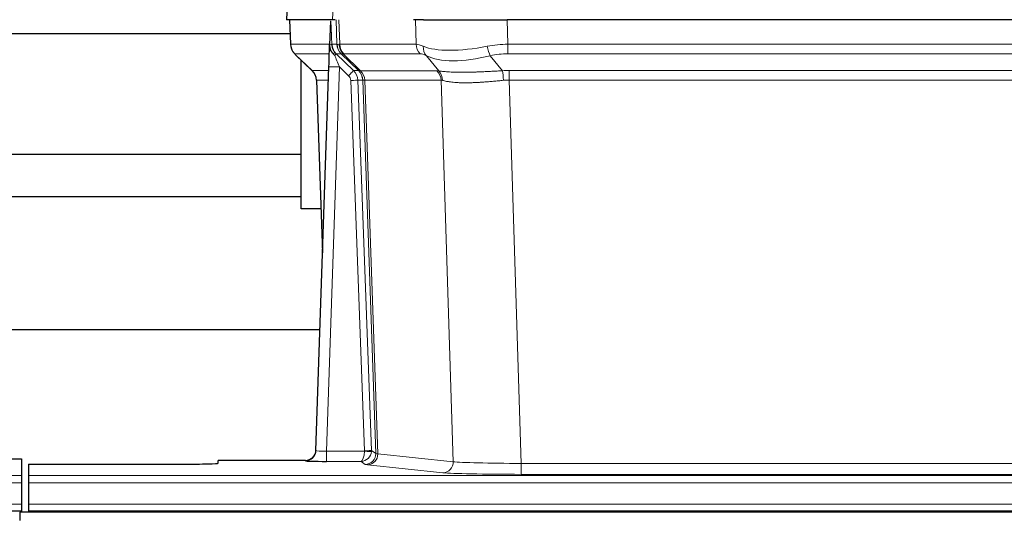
# Model space of a CAD drawing. Header units: inches. Extents: x 0 to 29700, y -16 to 21000.
# Tile 115 of 256: x 5806 to 6086, y 17355 to 17496. Entities that reach past the tile are written whole.
import ezdxf

# ---------------------------------------------------------------- set-up
doc = ezdxf.new("R2010")
doc.units = ezdxf.units.IN
doc.layers.add('1', color=7, linetype='Continuous', true_color=0xffffff)

msp = doc.modelspace()

# ---------------------------------------------------------------- linework, layer by layer
at = {"layer": '1', "color": 2, "linetype": 'Continuous', "lineweight": 25}
for p, q in [((5882.093, 17503.246), (5881.712, 17496.086)), ((5894.846, 17496.086), (5881.728, 17496.086)), ((5882.653, 17496.086), (5882.901, 17489.076)), ((5894.266, 17495.656), (5894.039, 17488.926)), ((5895.631, 17496.086), (5894.846, 17496.086)), ((5920.78, 17496.086), (5917.885, 17496.086)), ((5920.78, 17496.086), (5944.639, 17496.086)), ((6159.862, 17496.086), (5944.639, 17496.086)), ((5780.385, 17492.192), (5882.79, 17492.192)), ((5894.039, 17488.926), (5894.037, 17488.876)), ((5884.314, 17486.071), (5889.103, 17481.513)), ((5895.899, 17486.355), (5900.826, 17481.605)), ((5885.951, 17442.192), (5885.951, 17484.513)), ((5890.141, 17373.231), (5893.83, 17482.608)), ((5890.263, 17478.857), (5892.042, 17429.583)), ((5885.951, 17457.692), (5780.385, 17457.692)), ((5780.385, 17445.692), (5885.951, 17445.692)), ((5891.587, 17442.192), (5885.951, 17442.192)), ((5891.27, 17407.7), (5723.178, 17407.7)), ((5890.134, 17373.097), (5890.141, 17373.231)), ((5798.293, 17370.885), (5806.25, 17370.885)), ((5806.25, 17370.885), (5806.25, 17366.112)), ((5887.153, 17370.466), (5862.25, 17370.466)), ((5862.25, 17369.648), (5862.25, 17370.466)), ((5808.25, 17369.386), (5808.25, 17366.112)), ((5808.25, 17369.386), (5852.25, 17369.386)), ((5806.25, 17366.112), (5806.25, 17364.043)), ((5808.25, 17366.112), (5808.25, 17364.043)), ((5806.25, 17364.043), (5806.25, 17358.017)), ((5808.25, 17364.043), (5808.25, 17358.017)), ((5318.25, 17356.086), (5806.25, 17356.086)), ((5806.25, 17358.017), (5806.25, 17356.086)), ((5806.25, 17356.086), (5806.25, 17355.692)), ((5808.25, 17358.017), (5808.25, 17356.086)), ((5808.25, 17356.086), (5808.25, 17355.692)), ((5808.25, 17356.086), (6296.25, 17356.086)), ((6782.751, 17355.692), (5805.751, 17355.692)), ((5805.751, 17355.692), (5805.751, 17353.327))]:
    msp.add_line(p, q, dxfattribs=at)
at = {"layer": '1', "color": 110, "linetype": 'Continuous', "lineweight": 13}
for p, q in [((5882.109, 17503.243), (5881.728, 17496.086)), ((5894.846, 17496.086), (5895.22, 17503.243)), ((5882.669, 17496.086), (5882.917, 17489.092)), ((5896.115, 17489.092), (5895.872, 17496.086)), ((5896.657, 17496.086), (5896.9, 17489.092)), ((5918.648, 17489.092), (5918.457, 17496.086)), ((5944.639, 17496.086), (5944.83, 17489.092)), ((5882.917, 17489.092), (5894.045, 17489.092)), ((5894.654, 17489.092), (5896.115, 17489.092)), ((5896.9, 17489.092), (5918.648, 17489.092)), ((5944.83, 17486.355), (5944.83, 17489.092)), ((5944.83, 17489.092), (6159.671, 17489.092)), ((5893.955, 17486.355), (5884.135, 17486.355)), ((5884.23, 17486.163), (5889.043, 17481.582)), ((5897.333, 17486.355), (5895.899, 17486.355)), ((5902.263, 17481.599), (5897.371, 17486.343)), ((5897.917, 17486.343), (5902.863, 17481.546)), ((5919.83, 17486.355), (5898.083, 17486.355)), ((5925.1, 17481.478), (5921.607, 17485.796)), ((5939.806, 17485.796), (5943.259, 17481.528)), ((6159.671, 17486.355), (5944.83, 17486.355)), ((5896.828, 17482.612), (5893.134, 17373.07)), ((5899.437, 17480.096), (5896.828, 17482.612)), ((5889.056, 17481.605), (5893.796, 17481.605)), ((5900.826, 17481.605), (5902.238, 17481.605)), ((5902.863, 17481.546), (5924.597, 17481.546)), ((5945.172, 17478.866), (5945.172, 17481.604)), ((5945.172, 17481.604), (6159.329, 17481.604)), ((5893.704, 17478.87), (5890.274, 17478.87)), ((5890.274, 17478.87), (5892.047, 17429.757)), ((5903.94, 17373.166), (5900.049, 17478.729)), ((5902.046, 17478.87), (5905.938, 17373.307)), ((5903.456, 17478.87), (5902.046, 17478.87)), ((5907.166, 17372.41), (5903.456, 17478.87)), ((5904.039, 17478.826), (5907.752, 17372.296)), ((5925.779, 17478.826), (5904.045, 17478.826)), ((5929.237, 17370.049), (5925.779, 17478.826)), ((5945.172, 17478.866), (5948.646, 17369.581)), ((6159.329, 17478.866), (5945.172, 17478.866)), ((5893.134, 17373.07), (5893.134, 17370.176)), ((5893.134, 17373.07), (5903.939, 17373.07)), ((5905.938, 17373.307), (5907.166, 17372.41)), ((5887.143, 17370.333), (5887.153, 17370.466)), ((5893.134, 17370.176), (5902.976, 17370.176)), ((5904.17, 17369.304), (5902.976, 17370.176)), ((5907.752, 17372.296), (5929.237, 17370.049)), ((5926.328, 17366.933), (5904.843, 17369.18)), ((5948.646, 17369.581), (5948.646, 17366.477)), ((5948.646, 17369.581), (6155.855, 17369.581)), ((5318.25, 17366.112), (5806.25, 17366.112)), ((5808.25, 17366.112), (6296.25, 17366.112)), ((6155.855, 17366.477), (5948.646, 17366.477)), ((5318.25, 17364.043), (5806.25, 17364.043)), ((5808.25, 17364.043), (6296.25, 17364.043)), ((5318.25, 17358.017), (5806.25, 17358.017)), ((5808.25, 17358.017), (6296.25, 17358.017))]:
    msp.add_line(p, q, dxfattribs=at)
for centre, major_axis, ratio, start_param, end_param in [((5886.912, 17489.232), (0, 4), 0.9993908, 1.6057029, 2.3736478), ((5892.656, 17489.023), (-1.999, -0.077), 0.1036431, 2.3309857, 3.1065184), ((5900.11, 17489.232), (0, 4), 0.9993908, 1.6057029, 2.3736478), ((5923.91, 17466.232), (-27.808, 22.856), 0.0163197, 6.2307105, 6.2626907), ((5900.148, 17489.22), (1.703, 3.619), 0.9971774, 2.0444506, 2.8128075), ((5922.759, 17499.322), (26.658, 10.191), 0.0473724, 3.1922144, 3.3375655), ((5923.91, 17466.232), (-27.661, 22.629), 0.117212, 6.1415193, 6.1734995), ((5900.613, 17489.22), (-0.603, 3.954), 0.9772749, 1.4578558, 2.2262127), ((5900.779, 17489.232), (0, 4), 0.9702957, 1.6057029, 2.3736478), ((5922.526, 17489.232), (0, 4), 0.9702957, 1.6057029, 2.3736478), ((5945.479, 17466.232), (-27.492, 22.639), 0.1155218, 5.9182109, 6.1390417), ((5924.303, 17488.673), (1.736, 3.604), 0.8689501, 2.008197, 2.795133), ((5944.576, 17499.322), (26.677, 8.186), 0.3267204, 3.5164364, 4.4002733), ((5945.479, 17466.232), (-26.983, 1.545), 0.8452785, 4.7847941, 5.0056249), ((5939.806, 17488.673), (-0.881, 3.902), 0.2224052, 1.5615969, 2.3485329), ((5907.95, 17463.355), (-23.826, 22.997), 0.016839, 6.265741, 6.3949638), ((5893.924, 17485.571), (-1.583, -1.222), 0.0276319, 2.3426468, 3.1139303), ((5894.51, 17484.916), (-1.388, -1.44), 0.0242285, 2.3413968, 3.1173399), ((5896.828, 17482.682), (-1.856, 4.567), 0.0053314, 0.7881854, 1.5839148), ((5898.675, 17489.232), (-3.533, 1.889), 0.9978057, 1.1483024, 1.2948027), ((5921.133, 17463.355), (-23.81, 22.996), 0.0168486, 6.2337622, 6.2657424), ((5922.759, 17499.322), (25.449, 12.923), 0.0600246, 3.1865743, 3.3319254), ((5921.214, 17463.355), (-23.636, 22.829), 0.1185163, 6.1610868, 6.193067), ((5942.783, 17463.355), (-23.46, 22.829), 0.1194803, 5.9401815, 6.1610123), ((5944.576, 17499.322), (25.873, 10.634), 0.4068526, 3.4799804, 4.3638173), ((5945.479, 17463.355), (-16.721, 16.271), 0.9721633, 5.498263, 5.7190939), ((5896.828, 17482.507), (2.998, -0.101), 0.0348797, 1.5719726, 3.1427689), ((5913.924, 17457.587), (-24.879, 24.014), 0.016827, 6.2657537, 6.3097783), ((5886.279, 17478.727), (0, -4), 0.9993908, 1.606401, 2.3736478), ((5899.437, 17480.166), (-1.388, -1.44), 0.0242285, 1.5456675, 3.1173399), ((5898.049, 17478.658), (-1.703, 1.052), 0.998638, 3.7311375, 4.4983842), ((5898.049, 17478.727), (-2.83, 2.828), 0.9993905, 3.9625957, 4.7298424), ((5899.461, 17478.727), (0, -4), 0.9993908, 1.606401, 2.3736478), ((5927.075, 17457.587), (-24.848, 24.014), 0.0168509, 6.2432976, 6.2657509), ((5899.486, 17478.721), (-1.442, -3.731), 0.998056, 1.9750302, 2.7420583), ((5900.161, 17478.669), (-0.019, -4), 0.9702844, 1.6145674, 2.378208), ((5900.167, 17478.669), (0, -4), 0.9702957, 1.6100662, 2.3736478), ((5921.901, 17478.669), (0, -4), 0.9702957, 1.6100662, 2.3736478), ((5948.663, 17457.437), (-24.592, 23.931), 0.1189226, 6.0865623, 6.1615802), ((5922.404, 17478.601), (-0.926, -3.891), 0.9457602, 1.8333412, 2.5978993), ((5945.961, 17457.604), (-17.528, 16.98), 0.9676454, 5.4983426, 5.5781901), ((5943.259, 17478.65), (0.32, -3.987), 0.0824896, 1.6016287, 2.3703401), ((5900.049, 17478.799), (-1.999, -0.074), 0.0348758, 1.5695108, 3.106687), ((5924.298, 17454.71), (-20.849, 24.157), 0.0182438, 6.248525, 6.2709784), ((5945.967, 17454.56), (-20.559, 24.143), 0.1188179, 6.1116391, 6.1866571), ((5945.961, 17454.727), (-2.819, 24.028), 0.8253154, 6.1813941, 6.2612416), ((5887.143, 17373.332), (-2.991, 0.235), 0.9996552, 1.6492063, 3.1415821), ((5893.146, 17373.332), (3.005, 0.103), 0.0869619, 3.134501, 4.7052973), ((5902.976, 17373.175), (0.028, 3), 0.3214645, 3.1707908, 4.6805006), ((5902.976, 17373.175), (0.98, 2.84), 0.9849493, 3.4786225, 4.9883323), ((5902.94, 17373.132), (-0.605, 0.799), 0.9977271, 4.0039134, 4.0996791), ((5903.939, 17373.14), (1.997, -0.118), 0.0348391, 4.7144422, 6.2458161), ((5903.94, 17373.236), (1.999, 0.074), 0.0348758, 4.7111034, 6.2482796), ((5902.94, 17373.201), (-0.383, 2.976), 0.9995822, 4.5238521, 4.6196176), ((5904.17, 17372.303), (-1.769, -2.423), 0.9990158, 0.6312732, 2.2367485), ((5904.843, 17372.179), (-0.312, -2.984), 0.969741, 0.1074293, 1.71115), ((5927.169, 17372.325), (-20.016, 0.105), 0.0266879, 0.0359631, 0.2452873), ((5926.328, 17369.932), (-0.312, -2.984), 0.969741, 0.1074293, 1.71115), ((5948.652, 17370.078), (-20.013, 0.095), 0.0248544, 0.2452138, 1.5705958), ((5927.169, 17369.326), (-23.014, 0), 0.0261612, 0.0358052, 0.2451294), ((5948.652, 17367.079), (23.012, 0), 0.0261647, 3.3867297, 4.7121117)]:
    msp.add_ellipse(centre, major_axis=major_axis, ratio=ratio, start_param=start_param, end_param=end_param, dxfattribs=at)
at = {"layer": '1', "color": 2, "linetype": 'Continuous', "lineweight": 25}
for centre, major_axis, ratio, start_param, end_param in [((5893.83, 17482.783), (0.227, 6.726), 0.0008736, 4.686473, 5.8457525), ((5886.266, 17478.704), (3.886, 0.947), 0.998973, 6.0801535, 6.8477658), ((5911.147, 17454.71), (-20.882, 24.158), 0.0154016, 6.2674704, 6.3114951), ((5887.154, 17373.469), (0.15, 3), 0.998739, 3.1914798, 4.7286497), ((5893.146, 17370.333), (6.003, 0), 0.0262109, 3.1395311, 4.7103274), ((5852.25, 17369.648), (-10, 0), 0.0261859, 1.5707963, 3.1415927)]:
    msp.add_ellipse(centre, major_axis=major_axis, ratio=ratio, start_param=start_param, end_param=end_param, dxfattribs=at)
msp.add_open_spline([(5894.266, 17495.656), (5894.304, 17495.659), (5894.362, 17495.667), (5894.386, 17495.674), (5894.39, 17495.678)], degree=3, dxfattribs=at)
at = {"layer": '1', "color": 110, "linetype": 'Continuous', "lineweight": 13}
for points, knots in [([(5894.39, 17495.678), (5894.396, 17495.543), (5894.402, 17495.407), (5894.413, 17495.136), (5894.419, 17495), (5894.436, 17494.591), (5894.447, 17494.318), (5894.47, 17493.771), (5894.481, 17493.497), (5894.503, 17492.949), (5894.514, 17492.674), (5894.535, 17492.124), (5894.546, 17491.849), (5894.568, 17491.299), (5894.579, 17491.023), (5894.611, 17490.196), (5894.633, 17489.644), (5894.654, 17489.092)], [0, 0, 0, 0, 0.0625, 0.0625, 0.125, 0.125, 0.25, 0.25, 0.375, 0.375, 0.5, 0.5, 0.625, 0.625, 0.75, 0.75, 1, 1, 1, 1]), ([(5925.1, 17481.478), (5925.246, 17481.458), (5925.41, 17481.436), (5925.775, 17481.389), (5925.975, 17481.365), (5926.25, 17481.335), (5926.306, 17481.329), (5926.42, 17481.317), (5926.478, 17481.311), (5926.656, 17481.294), (5926.778, 17481.282), (5927.158, 17481.248), (5927.427, 17481.226), (5927.998, 17481.187), (5928.299, 17481.169), (5928.934, 17481.138), (5929.267, 17481.124), (5929.792, 17481.108), (5929.971, 17481.103), (5930.245, 17481.097), (5930.338, 17481.096), (5930.478, 17481.093), (5930.526, 17481.092), (5930.62, 17481.091), (5931.047, 17481.085), (5931.489, 17481.082), (5932.295, 17481.084), (5933.124, 17481.093), (5933.997, 17481.112), (5934.891, 17481.137), (5935.349, 17481.153), (5935.936, 17481.175), (5936.054, 17481.18), (5936.291, 17481.189), (5936.411, 17481.194), (5936.77, 17481.209), (5937.01, 17481.22), (5937.736, 17481.253), (5938.223, 17481.276), (5939.207, 17481.326), (5939.703, 17481.351), (5940.705, 17481.403), (5941.209, 17481.429), (5942.228, 17481.48), (5942.741, 17481.505), (5943.259, 17481.528)], [0, 0, 0, 0, 0.0625, 0.0625, 0.125, 0.125, 0.140625, 0.140625, 0.15625, 0.15625, 0.1875, 0.1875, 0.25, 0.25, 0.3125, 0.3125, 0.375, 0.375, 0.40625, 0.40625, 0.421875, 0.421875, 0.4296875, 0.4296875, 0.4375, 0.5, 0.5, 0.5625, 0.625, 0.625, 0.6875, 0.6875, 0.703125, 0.703125, 0.71875, 0.71875, 0.75, 0.75, 0.8125, 0.8125, 0.875, 0.875, 0.9375, 0.9375, 1, 1, 1, 1]), ([(5904.039, 17478.826), (5903.888, 17478.825), (5903.766, 17478.828), (5903.578, 17478.841), (5903.513, 17478.851), (5903.477, 17478.866)], [0, 0, 0, 0, 0.5, 0.5, 1, 1, 1, 1]), ([(5943.578, 17478.8), (5943.089, 17478.755), (5942.605, 17478.71), (5941.645, 17478.621), (5941.17, 17478.577), (5940.228, 17478.492), (5939.761, 17478.451), (5938.836, 17478.373), (5938.377, 17478.336), (5937.696, 17478.286), (5937.47, 17478.27), (5937.132, 17478.248), (5937.02, 17478.24), (5936.797, 17478.226), (5936.686, 17478.219), (5936.134, 17478.186), (5935.703, 17478.164), (5934.859, 17478.127), (5934.035, 17478.1), (5933.249, 17478.089), (5932.483, 17478.088), (5932.109, 17478.092), (5931.7, 17478.101), (5931.655, 17478.102), (5931.564, 17478.105), (5931.519, 17478.106), (5931.385, 17478.11), (5931.119, 17478.119), (5930.861, 17478.13), (5930.356, 17478.155), (5930.034, 17478.177), (5929.418, 17478.226), (5929.123, 17478.255), (5928.563, 17478.318), (5928.297, 17478.353), (5927.919, 17478.409), (5927.796, 17478.429), (5927.618, 17478.458), (5927.559, 17478.469), (5927.444, 17478.489), (5927.388, 17478.499), (5927.11, 17478.551), (5926.905, 17478.594), (5926.527, 17478.68), (5926.354, 17478.723), (5926.199, 17478.765)], [0, 0, 0, 0, 0.0625, 0.0625, 0.125, 0.125, 0.1875, 0.1875, 0.25, 0.25, 0.28125, 0.28125, 0.296875, 0.296875, 0.3125, 0.3125, 0.375, 0.375, 0.4375, 0.5, 0.5, 0.5625, 0.5625, 0.5703125, 0.5703125, 0.578125, 0.578125, 0.59375, 0.625, 0.625, 0.6875, 0.6875, 0.75, 0.75, 0.8125, 0.8125, 0.84375, 0.84375, 0.859375, 0.859375, 0.875, 0.875, 0.9375, 0.9375, 1, 1, 1, 1])]:
    msp.add_open_spline(points, degree=3, knots=knots, dxfattribs=at)
at = {"layer": '1', "color": 2, "linetype": 'Continuous', "lineweight": 25}
for points, knots in [([(5882.914, 17489.04), (5882.911, 17489.008), (5882.889, 17488.68), (5883.037, 17488.117), (5883.278, 17487.474), (5883.521, 17487.047), (5883.693, 17486.793), (5883.792, 17486.658), (5883.833, 17486.606)], [0, 0, 0, 0, 0.0267984, 0.2769207, 0.4859555, 0.6569382, 0.8419831, 1, 1, 1, 1]), ([(5894.037, 17488.876), (5894.033, 17488.755), (5894.036, 17488.517), (5894.061, 17488.284), (5894.089, 17488.111), (5894.1, 17488.053), (5894.119, 17487.967), (5894.125, 17487.939), (5894.139, 17487.882), (5894.147, 17487.854), (5894.185, 17487.714), (5894.222, 17487.606), (5894.308, 17487.395), (5894.357, 17487.294), (5894.426, 17487.17), (5894.44, 17487.146), (5894.47, 17487.097), (5894.485, 17487.073), (5894.531, 17487.002), (5894.563, 17486.955), (5894.63, 17486.865), (5894.665, 17486.82), (5894.738, 17486.733), (5894.775, 17486.691), (5894.833, 17486.628), (5894.853, 17486.607), (5894.892, 17486.566), (5894.912, 17486.545), (5894.952, 17486.503), (5894.973, 17486.481), (5895.013, 17486.438), (5895.033, 17486.415), (5895.052, 17486.392)], [0, 0, 0, 0, 0.125, 0.25, 0.25, 0.3125, 0.3125, 0.34375, 0.34375, 0.375, 0.375, 0.5, 0.5, 0.625, 0.625, 0.65625, 0.65625, 0.6875, 0.6875, 0.75, 0.75, 0.8125, 0.8125, 0.875, 0.875, 0.90625, 0.90625, 0.9375, 0.9375, 0.96875, 0.96875, 1, 1, 1, 1]), ([(5894.654, 17489.092), (5894.656, 17489.038), (5894.659, 17488.985), (5894.668, 17488.878), (5894.674, 17488.825), (5894.693, 17488.669), (5894.71, 17488.567), (5894.752, 17488.366), (5894.776, 17488.268), (5894.832, 17488.073), (5894.864, 17487.977), (5894.917, 17487.834), (5894.936, 17487.787), (5894.975, 17487.692), (5894.996, 17487.645), (5895.06, 17487.505), (5895.107, 17487.413), (5895.207, 17487.232), (5895.261, 17487.142), (5895.378, 17486.965), (5895.44, 17486.878), (5895.507, 17486.791)], [0, 0, 0, 0, 0.0625, 0.0625, 0.125, 0.125, 0.25, 0.25, 0.375, 0.375, 0.5, 0.5, 0.5625, 0.5625, 0.625, 0.625, 0.75, 0.75, 0.875, 0.875, 1, 1, 1, 1]), ([(5895.052, 17486.392), (5895.122, 17486.305), (5895.195, 17486.22), (5895.308, 17486.096), (5895.346, 17486.055), (5895.423, 17485.974), (5895.462, 17485.934), (5895.502, 17485.895)], [0, 0, 0, 0, 0.5, 0.5, 0.75, 0.75, 1, 1, 1, 1])]:
    msp.add_open_spline(points, degree=3, knots=knots, dxfattribs=at)
at = {"layer": '1', "color": 110, "linetype": 'Continuous', "lineweight": 13}
msp.add_open_spline([(5902.263, 17481.599), (5902.298, 17481.587), (5902.432, 17481.566), (5902.694, 17481.552), (5902.858, 17481.546)], degree=3, dxfattribs=at)
for points, weights in [([(5902.858, 17481.546), (5902.86, 17481.546), (5902.863, 17481.546)], [0.500000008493, 0.499999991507, 0.500000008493]), ([(5904.045, 17478.826), (5904.042, 17478.826), (5904.039, 17478.826)], [0.500000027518, 0.499999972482, 0.500000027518])]:
    msp.add_rational_spline(points, weights, degree=2, dxfattribs=at)

doc.saveas('drawing.dxf')
